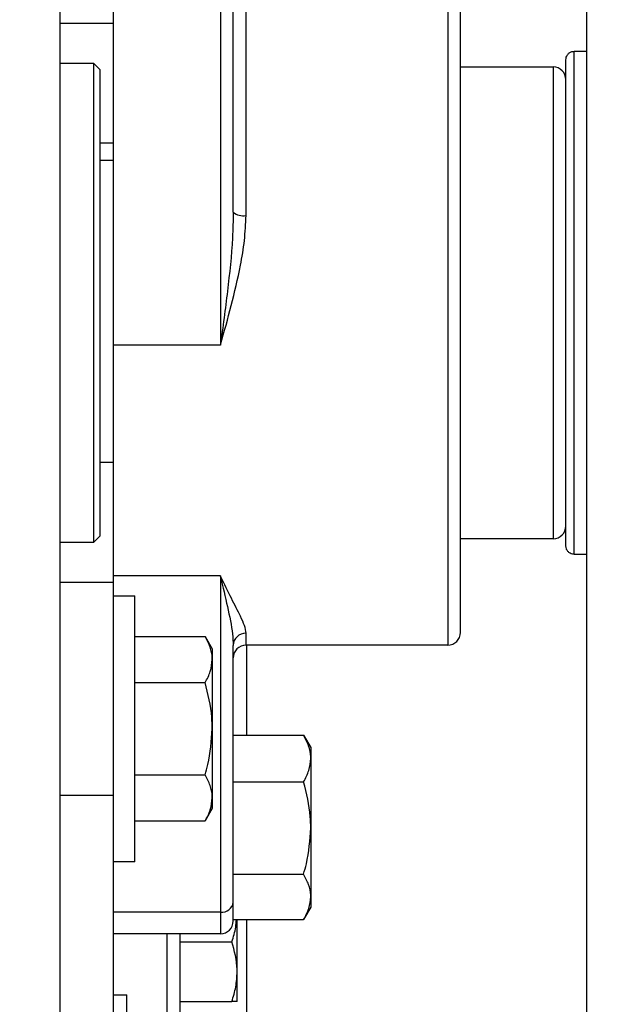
# Model space of a CAD drawing. Header units: inches. Extents: x 170 to 312, y 215 to 248.
# Tile 41 of 256: x 182.264 to 182.434, y 224.287 to 224.576. Entities that reach past the tile are written whole.
import ezdxf

# ---------------------------------------------------------------- set-up
doc = ezdxf.new("R2010")
doc.units = ezdxf.units.IN
doc.header["$LTSCALE"] = 0.25
doc.header["$MEASUREMENT"] = 0
doc.layers.add('ANNOTATIONS', color=1, linetype='Continuous')
doc.layers.add('STANDARD MOTOR RH', color=7, linetype='Continuous')
doc.styles.add('ARIAL', font='arial.ttf', dxfattribs={"height": 0.09375})
doc.dimstyles.new('STANDARD$0', dxfattribs={"dimtxt": 0.09375, "dimasz": 0.09375, "dimexe": 0.03125, "dimexo": 0.046875, "dimgap": 0.09, "dimtad": 0, "dimtih": 1, "dimtoh": 1, "dimdec": 4, "dimzin": 0, "dimdsep": 46, "dimtxsty": 'ARIAL', "dimcen": 0.09, "dimadec": 0, "dimazin": 0, "dimtfac": 1, "dimtdec": 4, "dimtofl": 0, "dimtmove": 0, "dimatfit": 1, "dimfxl": 1, "dimtolj": 1, "dimtzin": 0, "dimarcsym": 0})

# ---------------------------------------------------------------- blocks, each defined once
blk = doc.blocks.new('*D191')
at = {"layer": 'ANNOTATIONS', "color": 0, "lineweight": -2, "transparency": 16777216}
for p, q in [((181.7607237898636, 223.5869874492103), (181.7607237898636, 225.1541471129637)), ((182.8543423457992, 224.5800096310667), (182.8543423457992, 225.1541471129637)), ((181.8544737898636, 225.1228971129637), (182.0224230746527, 225.1228971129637)), ((182.7605923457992, 225.1228971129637), (182.5926430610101, 225.1228971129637))]:
    blk.add_line(p, q, dxfattribs=at)
at = {"layer": 'ANNOTATIONS', "color": 0, "transparency": 16777216}
for points in [[(181.8544737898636, 225.1385221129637), (181.8544737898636, 225.1072721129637), (181.7607237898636, 225.1228971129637)], [(182.7605923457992, 225.1385221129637), (182.7605923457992, 225.1072721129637), (182.8543423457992, 225.1228971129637)]]:
    blk.add_solid(points, dxfattribs=at)
at = {"layer": 'defpoints', "color": 0, "transparency": 16777216}
for p in [(181.7607237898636, 225.1228971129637), (182.8543423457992, 224.5331346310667), (181.7607237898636, 223.5401124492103)]:
    blk.add_point(p, dxfattribs=at)
at = {"layer": 'ANNOTATIONS', "color": 0, "transparency": 16777216, "insert": (182.3075330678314, 225.1228971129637), "char_height": 0.09375, "attachment_point": 5, "style": 'ARIAL'}
blk.add_mtext('\\A1;17 3/8"', dxfattribs=at)
blk = doc.blocks.new('*D199')
at = {"layer": 'ANNOTATIONS', "color": 0, "lineweight": -2, "transparency": 16777216}
for p, q in [((181.7607249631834, 223.5869874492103), (181.7607249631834, 225.5878608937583)), ((182.9840978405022, 225.0132571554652), (182.9840978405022, 225.5878608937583)), ((181.8544749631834, 225.5566108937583), (182.191315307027, 225.5566108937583)), ((182.8903478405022, 225.5566108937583), (182.5535074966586, 225.5566108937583))]:
    blk.add_line(p, q, dxfattribs=at)
at = {"layer": 'ANNOTATIONS', "color": 0, "transparency": 16777216}
for points in [[(181.8544749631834, 225.5722358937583), (181.8544749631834, 225.5409858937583), (181.7607249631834, 225.5566108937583)], [(182.8903478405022, 225.5722358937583), (182.8903478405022, 225.5409858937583), (182.9840978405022, 225.5566108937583)]]:
    blk.add_solid(points, dxfattribs=at)
at = {"layer": 'defpoints', "color": 0, "transparency": 16777216}
for p in [(182.9840978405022, 225.5566108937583), (182.9840978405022, 224.9663821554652), (181.7607249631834, 223.5401124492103)]:
    blk.add_point(p, dxfattribs=at)
at = {"layer": 'ANNOTATIONS', "color": 0, "transparency": 16777216, "insert": (182.3724114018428, 225.5566108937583), "char_height": 0.09375, "attachment_point": 5, "style": 'ARIAL'}
blk.add_mtext('\\A1;20"', dxfattribs=at)

msp = doc.modelspace()

# ---------------------------------------------------------------- linework, layer by layer
at = {"layer": 'STANDARD MOTOR RH'}
for p, q in [((182.2759730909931, 223.6963628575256), (182.2759730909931, 224.9776128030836)), ((182.2915980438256, 224.1026125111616), (182.2915980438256, 224.8838627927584)), ((182.4305620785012, 224.1905804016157), (182.4305620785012, 224.7023912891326)), ((182.3230042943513, 224.6784103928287), (182.3230042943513, 224.4808550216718)), ((182.3267542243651, 224.51984150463), (182.3267542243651, 224.6746598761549)), ((182.3305043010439, 224.5188840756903), (182.3305043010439, 224.5937066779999)), ((182.3897230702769, 224.5937066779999), (182.3897230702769, 224.39276862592)), ((182.3934730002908, 224.3965191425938), (182.3934730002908, 224.5899561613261)), ((182.2759730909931, 224.575269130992), (182.2915980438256, 224.575269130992)), ((182.4268711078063, 224.5670564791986), (182.4305620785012, 224.5670564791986)), ((182.4268711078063, 224.4194188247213), (182.4268711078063, 224.5670564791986)), ((182.2759730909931, 224.5635500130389), (182.2857543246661, 224.5635500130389)), ((182.2857543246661, 224.5635500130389), (182.2876917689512, 224.5616128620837)), ((182.2857543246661, 224.5635500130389), (182.2857543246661, 224.422925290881)), ((182.2876917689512, 224.4248624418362), (182.2876917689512, 224.5616128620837)), ((182.3934730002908, 224.5624564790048), (182.4206605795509, 224.5624564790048)), ((182.4206605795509, 224.5624564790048), (182.4206605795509, 224.4240188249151)), ((182.2915980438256, 224.5400765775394), (182.2876917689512, 224.5400765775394)), ((182.2876917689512, 224.5351093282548), (182.2915980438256, 224.5351093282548)), ((182.3230042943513, 224.4808550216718), (182.2915980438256, 224.4808550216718)), ((182.2915980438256, 224.4463629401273), (182.2876917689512, 224.4463629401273)), ((182.2857543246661, 224.422925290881), (182.2759730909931, 224.422925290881)), ((182.2876917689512, 224.4248624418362), (182.2857543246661, 224.422925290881)), ((182.4206605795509, 224.4240188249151), (182.3934730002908, 224.4240188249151)), ((182.4305620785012, 224.4194188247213), (182.4268711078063, 224.4194188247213)), ((182.2915980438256, 224.411206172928), (182.2759730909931, 224.411206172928)), ((182.3230042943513, 224.4130840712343), (182.2915980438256, 224.4130840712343)), ((182.3230042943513, 224.4130840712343), (182.3230042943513, 224.3080649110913)), ((182.2915980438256, 224.4073001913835), (182.2978480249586, 224.4073001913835)), ((182.2978480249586, 224.3291752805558), (182.2978480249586, 224.4073001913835)), ((182.3305043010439, 224.39276862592), (182.3305043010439, 224.3962885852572)), ((182.2978480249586, 224.3953006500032), (182.3185047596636, 224.3953006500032)), ((182.3185047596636, 224.3953006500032), (182.3205981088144, 224.391675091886)), ((182.3205981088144, 224.391675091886), (182.3205981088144, 224.3448003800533)), ((182.3267542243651, 224.311815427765), (182.3267542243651, 224.3926700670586)), ((182.3897230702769, 224.39276862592), (182.3305043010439, 224.39276862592)), ((182.3306604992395, 224.39276862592), (182.3306604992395, 224.36637714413)), ((182.2978480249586, 224.3817693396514), (182.3185047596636, 224.3817693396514)), ((182.3267542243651, 224.36637714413), (182.34741095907, 224.36637714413)), ((182.3474103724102, 224.3663794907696), (182.3495043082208, 224.3627527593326)), ((182.3495043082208, 224.3627527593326), (182.3495043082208, 224.31587746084)), ((182.2978480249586, 224.3547061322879), (182.3185047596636, 224.3547061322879)), ((182.3267542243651, 224.3526428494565), (182.34741095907, 224.3526428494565)), ((182.2759730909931, 224.3487063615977), (182.2915980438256, 224.3487063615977)), ((182.3205981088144, 224.3448003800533), (182.3185047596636, 224.3411742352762)), ((182.2978480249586, 224.3411742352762), (182.3185047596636, 224.3411742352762)), ((182.2978480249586, 224.3291752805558), (182.2915980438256, 224.3291752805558)), ((182.3267542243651, 224.3255802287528), (182.34741095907, 224.3255802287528)), ((182.4305497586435, 224.3226539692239), (182.4305620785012, 224.3226539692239)), ((182.3495043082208, 224.31587746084), (182.3474103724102, 224.312250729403)), ((182.3230042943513, 224.3143838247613), (182.2915980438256, 224.3143838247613)), ((182.3267542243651, 224.3122530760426), (182.34741095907, 224.3122530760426)), ((182.3279105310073, 224.2881753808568), (182.3279105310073, 224.3122530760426)), ((182.3306604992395, 224.3122530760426), (182.3306604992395, 224.1182376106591)), ((182.3230042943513, 224.3080649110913), (182.2915980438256, 224.3080649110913)), ((182.3072229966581, 224.3080649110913), (182.3072229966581, 224.279141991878)), ((182.3111605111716, 224.2783734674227), (182.3111605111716, 224.3080649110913)), ((182.3111605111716, 224.3057376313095), (182.3263419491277, 224.3057376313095)), ((182.2915980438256, 224.290112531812), (182.2955355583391, 224.290112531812)), ((182.2955355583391, 224.2276127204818), (182.2955355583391, 224.290112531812)), ((182.4305620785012, 224.2906657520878), (182.4305497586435, 224.2906657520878)), ((182.3111605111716, 224.2881753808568), (182.3263419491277, 224.2881753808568))]:
    msp.add_line(p, q, dxfattribs=at)
for centre, radius, start, end in [((182.4206605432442, 224.5587063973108), 0.00375000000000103, 7.016709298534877e-15, 90), ((182.3296289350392, 224.5232783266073), 0.004480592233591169, 230.0893906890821, 281.2662435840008), ((182.4206605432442, 224.4277688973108), 0.00375000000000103, 270, 7.016709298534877e-15), ((182.330440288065, 224.3926024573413), 0.00368668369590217, 89.00510644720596, 178.9491996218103), ((182.3897230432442, 224.3965188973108), 0.003750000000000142, 270, 7.016709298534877e-15), ((182.3305042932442, 224.3890188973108), 0.003750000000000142, 90, 180), ((182.3233452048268, 224.3178024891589), 0.003435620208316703, 264.3052703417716, 352.8655260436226), ((182.3230042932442, 224.3118151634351), 0.00375000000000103, 270, 7.016709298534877e-15)]:
    msp.add_arc(centre, radius, start, end, dxfattribs=at)
for points, knots in [([(182.4244105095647, 224.5645960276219), (182.4244306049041, 224.5648337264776), (182.4244723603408, 224.5653276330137), (182.4248170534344, 224.5660210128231), (182.4253888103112, 224.5666191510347), (182.4261601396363, 224.5670191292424), (182.4267412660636, 224.5670416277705), (182.4270187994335, 224.5670523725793)], [0, 0, 0, 0, 0.1779532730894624, 0.3697631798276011, 0.5671463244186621, 0.7932784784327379, 1, 1, 1, 1]), ([(182.4244105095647, 224.421879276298), (182.4244105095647, 224.4221447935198), (182.4244105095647, 224.422675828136), (182.4244105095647, 224.426919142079), (182.4244105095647, 224.4335139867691), (182.4244105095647, 224.4424569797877), (182.4244105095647, 224.4533364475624), (182.4244105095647, 224.4657540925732), (182.4244105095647, 224.479226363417), (182.4244105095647, 224.4932376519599), (182.4244105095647, 224.5072489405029), (182.4244105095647, 224.5207212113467), (182.4244105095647, 224.5331388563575), (182.4244105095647, 224.5440183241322), (182.4244105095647, 224.5529613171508), (182.4244105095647, 224.5595561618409), (182.4244105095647, 224.5637994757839), (182.4244105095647, 224.5643305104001), (182.4244105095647, 224.5645960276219)], [0, 0, 0, 0, 0.06250048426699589, 0.1250010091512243, 0.1874981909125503, 0.2499981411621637, 0.3124997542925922, 0.374999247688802, 0.4374997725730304, 0.5000000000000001, 0.5625002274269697, 0.6250007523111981, 0.6875002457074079, 0.7500018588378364, 0.8125018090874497, 0.8749989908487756, 0.937499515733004, 1, 1, 1, 1]), ([(182.3267542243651, 224.51984150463), (182.3266969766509, 224.5173443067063), (182.3265194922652, 224.5096022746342), (182.3251010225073, 224.4965915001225), (182.3237186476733, 224.4861347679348), (182.3230087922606, 224.4808882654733), (182.3230042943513, 224.4808550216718)], [0, 0, 0, 0, 0.1911714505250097, 0.5926865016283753, 0.9974191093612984, 1, 1, 1, 1]), ([(182.3230042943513, 224.4808550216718), (182.323013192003, 224.4808867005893), (182.324091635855, 224.4847263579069), (182.3262564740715, 224.492490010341), (182.328666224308, 224.5027249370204), (182.3301862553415, 224.5115731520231), (182.3303978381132, 224.5164368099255), (182.3305043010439, 224.5188840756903)], [0, 0, 0, 0, 0.002538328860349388, 0.3076592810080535, 0.617001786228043, 0.807285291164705, 1, 1, 1, 1]), ([(182.4270187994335, 224.4194229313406), (182.4267855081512, 224.419428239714), (182.4262984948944, 224.4194393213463), (182.4255918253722, 224.4197317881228), (182.4249556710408, 224.4202596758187), (182.4244982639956, 224.4210092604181), (182.4244389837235, 224.4215969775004), (182.4244105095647, 224.421879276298)], [0, 0, 0, 0, 0.1741398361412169, 0.363530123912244, 0.5605395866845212, 0.7889134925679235, 1, 1, 1, 1]), ([(182.3305043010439, 224.3962885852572), (182.3304005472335, 224.3969911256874), (182.3301914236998, 224.3984071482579), (182.3286838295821, 224.4017100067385), (182.3262727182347, 224.4063844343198), (182.3241061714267, 224.4106860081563), (182.3230131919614, 224.4130647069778), (182.3230042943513, 224.4130840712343)], [0, 0, 0, 0, 0.1900138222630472, 0.3829870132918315, 0.6878932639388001, 0.9974592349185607, 1, 1, 1, 1]), ([(182.3230042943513, 224.4130840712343), (182.3230087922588, 224.4130637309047), (182.3237133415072, 224.4098776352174), (182.3250959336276, 224.4039146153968), (182.3265184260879, 224.3972588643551), (182.3266969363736, 224.393784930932), (182.3267542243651, 224.3926700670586)], [0, 0, 0, 0, 0.002581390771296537, 0.4043473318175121, 0.8088415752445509, 1, 1, 1, 1]), ([(182.3205981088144, 224.3885352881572), (182.3205955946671, 224.388695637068), (182.3205765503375, 224.3899102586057), (182.3201193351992, 224.3922002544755), (182.3190462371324, 224.3942608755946), (182.3185047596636, 224.3953006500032)], [0, 0, 0, 0, 0.0700690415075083, 0.5307636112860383, 1, 1, 1, 1]), ([(182.3185047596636, 224.3817693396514), (182.3190898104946, 224.3828680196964), (182.32027055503, 224.3850853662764), (182.3204882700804, 224.3873784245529), (182.3205981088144, 224.3885352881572)], [0, 0, 0, 0, 0.4954931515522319, 0.9999999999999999, 0.9999999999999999, 0.9999999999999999, 0.9999999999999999]), ([(182.3205981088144, 224.3682374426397), (182.3205719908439, 224.369365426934), (182.3204659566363, 224.3739448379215), (182.3193476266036, 224.3784065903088), (182.3185047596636, 224.3817693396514)], [0, 0, 0, 0, 0.2463164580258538, 1, 1, 1, 1]), ([(182.3185047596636, 224.3547061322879), (182.3187872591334, 224.3557170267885), (182.320019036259, 224.3601248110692), (182.3203460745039, 224.3647065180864), (182.3205981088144, 224.3682374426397)], [0, 0, 0, 0, 0.2293430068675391, 1, 1, 1, 1]), ([(182.3495043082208, 224.3595102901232), (182.3495017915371, 224.359672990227), (182.3494827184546, 224.3609060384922), (182.3490258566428, 224.3632292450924), (182.347952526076, 224.3653214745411), (182.34741095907, 224.36637714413)], [0, 0, 0, 0, 0.07003489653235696, 0.5307704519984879, 1, 1, 1, 1]), ([(182.34741095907, 224.3526428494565), (182.347996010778, 224.3537581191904), (182.3491768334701, 224.3560090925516), (182.3493944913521, 224.358336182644), (182.3495043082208, 224.3595102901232)], [0, 0, 0, 0, 0.4954610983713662, 1, 1, 1, 1]), ([(182.3205981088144, 224.347940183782), (182.3205955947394, 224.3481005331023), (182.3205765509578, 224.349315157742), (182.3201193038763, 224.3516050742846), (182.3190462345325, 224.3536661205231), (182.3185047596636, 224.3547061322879)], [0, 0, 0, 0, 0.07006758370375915, 0.5307525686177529, 1, 1, 1, 1]), ([(182.3495043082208, 224.3391115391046), (182.3494781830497, 224.3402393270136), (182.3493721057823, 224.3448185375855), (182.3482538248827, 224.3492801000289), (182.34741095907, 224.3526428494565)], [0, 0, 0, 0, 0.2462843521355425, 1, 1, 1, 1]), ([(182.3185047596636, 224.3411742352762), (182.3190898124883, 224.3422729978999), (182.3202707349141, 224.3444908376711), (182.3204883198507, 224.3467834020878), (182.3205981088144, 224.347940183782)], [0, 0, 0, 0, 0.4954202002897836, 1, 1, 1, 1]), ([(182.34741095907, 224.3255802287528), (182.3476934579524, 224.3265913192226), (182.3489250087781, 224.3309991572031), (182.3492521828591, 224.3355808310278), (182.3495043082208, 224.3391115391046)], [0, 0, 0, 0, 0.2293846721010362, 1, 1, 1, 1]), ([(182.3495043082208, 224.3189163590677), (182.3495017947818, 224.3190743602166), (182.3494827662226, 224.3202705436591), (182.3490258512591, 224.3225259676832), (182.347952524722, 224.3245559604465), (182.34741095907, 224.3255802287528)], [0, 0, 0, 0, 0.07011341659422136, 0.530809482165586, 1, 1, 1, 1]), ([(182.34741095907, 224.3122530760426), (182.3479960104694, 224.3133353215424), (182.3491768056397, 224.3155195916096), (182.3493944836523, 224.3177772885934), (182.3495043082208, 224.3189163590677)], [0, 0, 0, 0, 0.4954723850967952, 1, 1, 1, 1]), ([(182.3263419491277, 224.3057376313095), (182.3268006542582, 224.307160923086), (182.3274901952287, 224.3093004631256), (182.3276419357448, 224.3115125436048), (182.3276927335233, 224.3122530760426)], [0, 0, 0, 0, 0.6652325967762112, 1, 1, 1, 1]), ([(182.3279105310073, 224.2969565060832), (182.3279089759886, 224.2971646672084), (182.3278868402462, 224.3001278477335), (182.3270862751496, 224.3030348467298), (182.3263419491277, 224.3057376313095)], [0, 0, 0, 0, 0.07024922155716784, 1, 1, 1, 1]), ([(182.3263419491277, 224.2881753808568), (182.3267803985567, 224.2896014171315), (182.3276653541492, 224.2924796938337), (182.3278283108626, 224.2954552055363), (182.3279105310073, 224.2969565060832)], [0, 0, 0, 0, 0.4954479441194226, 1, 1, 1, 1]), ([(182.3279105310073, 224.2881753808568), (182.3278924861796, 224.2881753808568), (182.3278162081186, 224.2881753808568), (182.326980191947, 224.2881753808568), (182.3263419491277, 224.2881753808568)], [0, 0, 0, 0, 0.2365664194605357, 1, 1, 1, 1])]:
    msp.add_open_spline(points, degree=3, knots=knots, dxfattribs=at)

# ---------------------------------------------------------------- dimensions: what is measured, and where the dimension line sits
at = {"layer": 'ANNOTATIONS'}
dim = msp.add_linear_dim(base=(182.9840978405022, 225.5566108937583), p1=(181.7607249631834, 223.5401124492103), p2=(182.9840978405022, 224.9663821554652), angle=180, text='20"', dimstyle='STANDARD$0', dxfattribs=at)
dim.commit()
dim.dimension.update_dxf_attribs({"geometry": '*D199', "text_midpoint": (182.3724114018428, 225.5566108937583), "dimtype": 160})
dim = msp.add_linear_dim(base=(181.7607237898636, 225.1228971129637), p1=(182.8543423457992, 224.5331346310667), p2=(181.7607237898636, 223.5401124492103), text='17 3/8"', dimstyle='STANDARD$0', dxfattribs=at)
dim.commit()
dim.dimension.update_dxf_attribs({"geometry": '*D191', "text_midpoint": (182.3075330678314, 225.1228971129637), "dimtype": 160})

doc.saveas('drawing.dxf')
